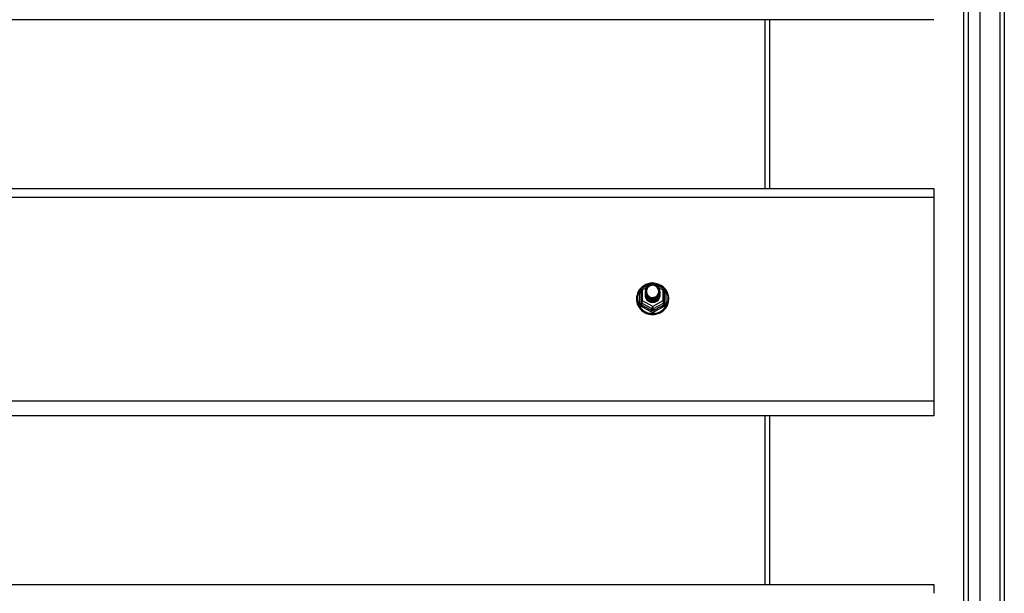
# Model space of a CAD drawing. Header units: inches. Extents: x 56.1 to 140.1, y 31.2 to 70.5.
# Tile 21 of 25: x 119.1 to 140.1, y 41.2 to 53.5. Entities that reach past the tile are written whole.
import ezdxf

# ---------------------------------------------------------------- set-up
doc = ezdxf.new("R2010")
doc.units = ezdxf.units.IN
doc.header["$MEASUREMENT"] = 0
doc.layers.add('Visible Edges(ANSI)', color=7, linetype='Continuous', lineweight=25)
doc.layers.add('Visible Tangent Edges(ANSI)', color=7, linetype='Continuous', lineweight=25)

msp = doc.modelspace()

# ---------------------------------------------------------------- linework, layer by layer
at = {"layer": 'Visible Edges(ANSI)'}
for p, q in [((139.197, 33.265), (139.197, 68.471)), ((139.551, 33.077), (139.551, 68.659)), ((140.063, 68.494), (140.063, 33.242)), ((138.563, 53.468), (98.929, 53.468)), ((135.063, 49.869), (135.063, 53.468)), ((98.929, 49.869), (138.563, 49.869)), ((138.563, 49.869), (138.563, 49.683)), ((138.563, 49.683), (138.563, 45.332)), ((132.309, 47.697), (132.309, 47.458)), ((132.329, 47.732), (132.544, 47.851)), ((132.582, 47.851), (132.797, 47.732)), ((132.817, 47.458), (132.817, 47.697)), ((132.409, 47.666), (132.409, 47.667)), ((132.409, 47.654), (132.409, 47.654)), ((132.409, 47.641), (132.409, 47.642)), ((132.409, 47.629), (132.409, 47.629)), ((132.409, 47.616), (132.409, 47.617)), ((132.409, 47.604), (132.409, 47.604)), ((132.409, 47.591), (132.409, 47.591)), ((132.716, 47.66), (132.716, 47.66)), ((132.716, 47.647), (132.716, 47.648)), ((132.716, 47.635), (132.716, 47.635)), ((132.716, 47.622), (132.716, 47.623)), ((132.716, 47.61), (132.716, 47.61)), ((132.716, 47.597), (132.716, 47.598)), ((132.309, 47.458), (132.309, 47.413)), ((132.545, 47.445), (132.543, 47.436)), ((132.817, 47.413), (132.817, 47.458)), ((138.563, 45.332), (138.563, 45.018)), ((138.563, 45.018), (98.929, 45.018)), ((135.063, 41.419), (135.063, 45.018)), ((98.929, 41.419), (138.563, 41.419)), ((138.563, 41.419), (138.563, 41.233))]:
    msp.add_line(p, q, dxfattribs=at)
at = {"layer": 'Visible Edges(ANSI)', "flags": 128}
for points in [[(132.537, 47.848), (132.512, 47.845), (132.488, 47.841), (132.463, 47.834), (132.44, 47.827), (132.417, 47.817), (132.395, 47.806), (132.373, 47.794), (132.353, 47.78), (132.334, 47.764), (132.316, 47.747), (132.299, 47.729), (132.283, 47.71), (132.269, 47.69), (132.257, 47.669), (132.246, 47.647), (132.237, 47.625), (132.23, 47.601), (132.224, 47.578), (132.22, 47.554), (132.218, 47.53), (132.218, 47.505), (132.219, 47.481), (132.223, 47.457), (132.228, 47.433), (132.235, 47.41), (132.243, 47.387), (132.254, 47.365), (132.266, 47.344), (132.279, 47.323), (132.294, 47.304), (132.311, 47.285), (132.328, 47.268), (132.347, 47.253), (132.367, 47.238), (132.389, 47.225), (132.411, 47.214), (132.433, 47.204), (132.457, 47.196), (132.481, 47.189), (132.505, 47.184), (132.53, 47.181), (132.555, 47.179), (132.58, 47.18), (132.605, 47.182), (132.629, 47.186), (132.654, 47.191), (132.677, 47.198), (132.701, 47.207), (132.723, 47.218), (132.745, 47.23), (132.765, 47.243), (132.785, 47.258), (132.804, 47.274), (132.821, 47.292), (132.837, 47.311), (132.851, 47.33), (132.864, 47.351), (132.876, 47.373), (132.885, 47.395), (132.893, 47.418), (132.9, 47.442), (132.904, 47.466), (132.907, 47.49), (132.908, 47.514)], [(132.43, 47.593), (132.414, 47.632), (132.409, 47.673), (132.417, 47.714), (132.437, 47.751), (132.467, 47.781), (132.505, 47.802), (132.547, 47.811), (132.591, 47.809), (132.632, 47.795), (132.668, 47.77), (132.695, 47.736), (132.712, 47.697), (132.716, 47.654), (132.708, 47.612), (132.688, 47.574), (132.658, 47.542), (132.621, 47.521), (132.578, 47.51), (132.535, 47.511), (132.493, 47.524), (132.458, 47.548), (132.43, 47.58), (132.414, 47.619), (132.409, 47.66)], [(132.447, 47.738), (132.446, 47.735), (132.444, 47.733), (132.443, 47.73), (132.442, 47.727), (132.441, 47.725), (132.44, 47.722), (132.439, 47.719), (132.438, 47.717), (132.438, 47.714), (132.437, 47.711), (132.436, 47.709), (132.436, 47.706), (132.435, 47.703), (132.434, 47.7), (132.434, 47.698), (132.434, 47.695), (132.433, 47.692), (132.433, 47.689), (132.433, 47.686), (132.433, 47.684), (132.433, 47.681), (132.433, 47.678), (132.433, 47.675), (132.433, 47.672)], [(132.433, 47.672), (132.433, 47.67), (132.433, 47.667), (132.433, 47.664), (132.433, 47.661), (132.433, 47.658), (132.433, 47.656), (132.433, 47.653), (132.434, 47.65), (132.434, 47.647), (132.435, 47.645), (132.435, 47.642), (132.436, 47.639), (132.436, 47.636), (132.437, 47.634), (132.438, 47.631), (132.439, 47.628), (132.439, 47.625), (132.44, 47.623), (132.441, 47.62), (132.442, 47.618), (132.444, 47.615), (132.445, 47.612), (132.446, 47.61), (132.447, 47.607)], [(132.449, 47.568), (132.472, 47.549), (132.498, 47.535), (132.526, 47.526), (132.556, 47.523), (132.586, 47.526), (132.615, 47.534), (132.642, 47.548), (132.665, 47.567), (132.684, 47.589), (132.697, 47.616), (132.705, 47.644), (132.707, 47.673), (132.702, 47.702), (132.692, 47.729), (132.675, 47.754), (132.654, 47.775), (132.629, 47.791), (132.601, 47.801), (132.571, 47.805), (132.541, 47.803), (132.512, 47.795), (132.486, 47.781), (132.464, 47.761), (132.447, 47.738)], [(132.908, 47.514), (132.906, 47.545), (132.902, 47.576), (132.894, 47.607), (132.884, 47.636), (132.871, 47.665), (132.855, 47.692), (132.836, 47.718), (132.816, 47.742), (132.793, 47.764), (132.768, 47.783), (132.741, 47.801), (132.712, 47.816), (132.683, 47.828), (132.652, 47.837), (132.621, 47.844), (132.589, 47.848)], [(132.409, 47.666), (132.409, 47.662), (132.41, 47.657), (132.41, 47.653), (132.41, 47.648), (132.411, 47.644), (132.412, 47.64), (132.413, 47.635), (132.414, 47.631), (132.415, 47.626), (132.416, 47.622), (132.418, 47.618), (132.419, 47.614), (132.421, 47.61), (132.423, 47.606), (132.425, 47.601), (132.427, 47.597), (132.43, 47.594), (132.432, 47.59), (132.434, 47.586), (132.437, 47.582), (132.44, 47.579), (132.443, 47.575), (132.446, 47.572), (132.449, 47.568)], [(132.409, 47.654), (132.411, 47.635), (132.414, 47.616), (132.421, 47.598), (132.43, 47.581), (132.441, 47.565), (132.454, 47.55), (132.469, 47.538), (132.486, 47.527), (132.504, 47.519), (132.523, 47.513), (132.543, 47.509), (132.563, 47.508), (132.583, 47.51), (132.603, 47.514), (132.622, 47.52), (132.64, 47.529), (132.656, 47.54), (132.671, 47.553), (132.685, 47.568), (132.696, 47.585), (132.705, 47.602), (132.711, 47.621), (132.715, 47.64), (132.716, 47.66)], [(132.716, 47.654), (132.716, 47.634), (132.712, 47.614), (132.706, 47.594), (132.698, 47.576), (132.687, 47.559), (132.674, 47.543), (132.658, 47.53), (132.641, 47.518), (132.623, 47.509), (132.603, 47.502), (132.583, 47.498), (132.563, 47.496), (132.542, 47.497), (132.522, 47.501), (132.503, 47.507), (132.484, 47.516), (132.467, 47.527), (132.452, 47.54), (132.439, 47.555), (132.428, 47.572), (132.419, 47.59), (132.413, 47.609), (132.41, 47.628), (132.409, 47.648)], [(132.409, 47.641), (132.411, 47.622), (132.414, 47.603), (132.421, 47.585), (132.43, 47.568), (132.441, 47.552), (132.454, 47.538), (132.469, 47.525), (132.486, 47.515), (132.504, 47.506), (132.523, 47.5), (132.543, 47.497), (132.563, 47.496), (132.583, 47.497), (132.603, 47.501), (132.622, 47.508), (132.64, 47.517), (132.656, 47.528), (132.671, 47.541), (132.685, 47.556), (132.696, 47.572), (132.705, 47.59), (132.711, 47.609), (132.715, 47.628), (132.716, 47.647)], [(132.716, 47.641), (132.716, 47.621), (132.712, 47.601), (132.706, 47.582), (132.698, 47.564), (132.687, 47.546), (132.674, 47.531), (132.658, 47.517), (132.641, 47.506), (132.623, 47.496), (132.603, 47.49), (132.583, 47.485), (132.563, 47.484), (132.542, 47.485), (132.522, 47.489), (132.503, 47.495), (132.484, 47.504), (132.467, 47.515), (132.452, 47.528), (132.439, 47.543), (132.428, 47.559), (132.419, 47.577), (132.413, 47.596), (132.41, 47.615), (132.409, 47.635)], [(132.409, 47.629), (132.411, 47.61), (132.414, 47.591), (132.421, 47.573), (132.43, 47.555), (132.441, 47.54), (132.454, 47.525), (132.469, 47.513), (132.486, 47.502), (132.504, 47.494), (132.523, 47.488), (132.543, 47.484), (132.563, 47.483), (132.583, 47.485), (132.603, 47.489), (132.622, 47.495), (132.64, 47.504), (132.656, 47.515), (132.671, 47.528), (132.685, 47.543), (132.696, 47.56), (132.705, 47.577), (132.711, 47.596), (132.715, 47.615), (132.716, 47.635)], [(132.716, 47.629), (132.716, 47.609), (132.712, 47.589), (132.706, 47.569), (132.698, 47.551), (132.687, 47.534), (132.674, 47.518), (132.658, 47.505), (132.641, 47.493), (132.623, 47.484), (132.603, 47.477), (132.583, 47.473), (132.563, 47.471), (132.542, 47.472), (132.522, 47.476), (132.503, 47.482), (132.484, 47.491), (132.467, 47.502), (132.452, 47.515), (132.439, 47.53), (132.428, 47.547), (132.419, 47.565), (132.413, 47.584), (132.41, 47.603), (132.409, 47.623)], [(132.409, 47.616), (132.411, 47.597), (132.414, 47.578), (132.421, 47.56), (132.43, 47.543), (132.441, 47.527), (132.454, 47.513), (132.469, 47.5), (132.486, 47.49), (132.504, 47.481), (132.523, 47.475), (132.543, 47.472), (132.563, 47.471), (132.583, 47.472), (132.603, 47.476), (132.622, 47.483), (132.64, 47.492), (132.656, 47.503), (132.671, 47.516), (132.685, 47.531), (132.696, 47.547), (132.705, 47.565), (132.711, 47.583), (132.715, 47.603), (132.716, 47.622)], [(132.716, 47.616), (132.716, 47.596), (132.712, 47.576), (132.706, 47.557), (132.698, 47.538), (132.687, 47.521), (132.674, 47.506), (132.658, 47.492), (132.641, 47.481), (132.623, 47.471), (132.603, 47.464), (132.583, 47.46), (132.563, 47.459), (132.542, 47.46), (132.522, 47.463), (132.503, 47.47), (132.484, 47.479), (132.467, 47.49), (132.452, 47.503), (132.439, 47.518), (132.428, 47.534), (132.419, 47.552), (132.413, 47.571), (132.41, 47.59), (132.409, 47.61)], [(132.409, 47.604), (132.411, 47.584), (132.414, 47.566), (132.421, 47.548), (132.43, 47.53), (132.441, 47.515), (132.454, 47.5), (132.469, 47.488), (132.486, 47.477), (132.504, 47.469), (132.523, 47.463), (132.543, 47.459), (132.563, 47.458), (132.583, 47.46), (132.603, 47.464), (132.622, 47.47), (132.64, 47.479), (132.656, 47.49), (132.671, 47.503), (132.685, 47.518), (132.696, 47.535), (132.705, 47.552), (132.711, 47.571), (132.715, 47.59), (132.716, 47.61)], [(132.716, 47.604), (132.716, 47.584), (132.712, 47.564), (132.706, 47.544), (132.698, 47.526), (132.687, 47.509), (132.674, 47.493), (132.658, 47.48), (132.641, 47.468), (132.623, 47.459), (132.603, 47.452), (132.583, 47.448), (132.563, 47.446), (132.542, 47.447), (132.522, 47.451), (132.503, 47.457), (132.484, 47.466), (132.467, 47.477), (132.452, 47.49), (132.439, 47.505), (132.428, 47.522), (132.419, 47.54), (132.413, 47.558), (132.41, 47.578), (132.409, 47.598)], [(132.409, 47.591), (132.411, 47.572), (132.414, 47.553), (132.421, 47.535), (132.43, 47.518), (132.441, 47.502), (132.454, 47.488), (132.469, 47.475), (132.486, 47.465), (132.504, 47.456), (132.523, 47.45), (132.543, 47.447), (132.563, 47.446), (132.583, 47.447), (132.603, 47.451), (132.622, 47.458), (132.64, 47.467), (132.656, 47.478), (132.671, 47.491), (132.685, 47.506), (132.696, 47.522), (132.705, 47.54), (132.711, 47.558), (132.715, 47.578), (132.716, 47.597)], [(132.543, 47.436), (132.535, 47.438), (132.527, 47.439), (132.519, 47.441), (132.511, 47.444), (132.504, 47.447), (132.496, 47.45), (132.489, 47.454), (132.482, 47.458), (132.475, 47.462), (132.469, 47.467), (132.462, 47.472), (132.456, 47.478), (132.451, 47.483), (132.445, 47.489), (132.44, 47.496), (132.436, 47.502), (132.431, 47.509), (132.427, 47.516), (132.424, 47.523), (132.421, 47.53), (132.418, 47.538), (132.416, 47.545), (132.414, 47.553), (132.413, 47.561)], [(132.447, 47.607), (132.447, 47.607), (132.446, 47.606), (132.445, 47.606), (132.444, 47.605), (132.444, 47.604), (132.443, 47.604), (132.442, 47.603), (132.442, 47.603), (132.441, 47.602), (132.44, 47.601), (132.439, 47.601), (132.439, 47.6), (132.438, 47.6), (132.437, 47.599), (132.437, 47.598), (132.436, 47.598), (132.435, 47.597), (132.434, 47.597), (132.434, 47.596), (132.433, 47.595), (132.432, 47.595), (132.432, 47.594), (132.431, 47.594), (132.43, 47.593)]]:
    msp.add_lwpolyline(points, dxfattribs=at)
at = {"layer": 'Visible Edges(ANSI)'}
for centre, start, end in [((132.348, 47.697), 119.1745, 180), ((132.563, 47.817), 60.8255, 119.1745), ((132.777, 47.697), 0, 60.8255)]:
    msp.add_arc(centre, 0.0394, start, end, dxfattribs=at)
for centre, major_axis, start_param, end_param in [((132.563, 47.673), (0.134, 0), 3.671471, 8.899926), ((132.563, 47.588), (-0.158, 0), 6.032414, 9.675269), ((132.563, 47.668), (0.154, 0), 3.669461, 3.875388)]:
    msp.add_ellipse(centre, major_axis=major_axis, ratio=0.966998, start_param=start_param, end_param=end_param, dxfattribs=at)
at = {"layer": 'Visible Tangent Edges(ANSI)'}
for p, q in [((139.964, 69.269), (139.964, 32.467)), ((139.296, 33.135), (139.296, 68.601)), ((134.964, 49.869), (134.964, 53.468)), ((98.929, 49.683), (138.563, 49.683)), ((132.348, 47.707), (132.446, 47.762)), ((132.348, 47.468), (132.348, 47.707)), ((132.531, 47.809), (132.563, 47.827)), ((132.563, 47.827), (132.597, 47.808)), ((132.673, 47.766), (132.777, 47.707)), ((132.777, 47.707), (132.777, 47.468)), ((132.285, 47.41), (132.285, 47.637)), ((132.563, 47.348), (132.348, 47.468)), ((132.777, 47.468), (132.563, 47.348)), ((132.841, 47.637), (132.841, 47.41)), ((132.329, 47.425), (132.543, 47.305)), ((132.329, 47.38), (132.329, 47.425)), ((132.543, 47.305), (132.543, 47.26)), ((132.582, 47.305), (132.797, 47.425)), ((132.582, 47.26), (132.582, 47.305)), ((132.797, 47.425), (132.797, 47.38)), ((138.563, 45.332), (98.929, 45.332)), ((134.964, 41.419), (134.964, 45.018))]:
    msp.add_line(p, q, dxfattribs=at)
at = {"layer": 'Visible Tangent Edges(ANSI)', "flags": 128}
for points in [[(132.309, 47.69), (132.307, 47.688), (132.305, 47.686), (132.303, 47.684), (132.302, 47.682), (132.3, 47.68), (132.299, 47.678), (132.297, 47.676), (132.296, 47.674), (132.294, 47.672), (132.293, 47.67), (132.292, 47.668), (132.291, 47.665), (132.29, 47.663), (132.289, 47.661), (132.288, 47.658), (132.287, 47.656), (132.287, 47.654), (132.286, 47.651), (132.286, 47.649), (132.285, 47.647), (132.285, 47.644), (132.285, 47.642), (132.285, 47.639), (132.285, 47.637)], [(132.841, 47.637), (132.841, 47.639), (132.841, 47.642), (132.841, 47.644), (132.84, 47.647), (132.84, 47.649), (132.839, 47.651), (132.839, 47.654), (132.838, 47.656), (132.837, 47.658), (132.837, 47.661), (132.836, 47.663), (132.835, 47.665), (132.834, 47.668), (132.832, 47.67), (132.831, 47.672), (132.83, 47.674), (132.828, 47.676), (132.827, 47.678), (132.825, 47.68), (132.824, 47.682), (132.822, 47.684), (132.82, 47.686), (132.819, 47.688), (132.817, 47.69)], [(132.285, 47.41), (132.285, 47.407), (132.285, 47.403), (132.285, 47.4), (132.286, 47.397), (132.286, 47.394), (132.287, 47.391), (132.288, 47.387), (132.289, 47.384), (132.29, 47.381), (132.292, 47.379), (132.293, 47.376), (132.295, 47.373), (132.296, 47.37), (132.298, 47.368), (132.3, 47.365), (132.302, 47.363), (132.304, 47.36), (132.307, 47.358), (132.309, 47.356), (132.311, 47.354), (132.314, 47.352), (132.317, 47.35), (132.319, 47.349), (132.322, 47.347)], [(132.329, 47.38), (132.327, 47.381), (132.326, 47.381), (132.324, 47.382), (132.323, 47.383), (132.322, 47.384), (132.32, 47.385), (132.319, 47.386), (132.318, 47.387), (132.317, 47.389), (132.316, 47.39), (132.315, 47.391), (132.314, 47.393), (132.313, 47.394), (132.313, 47.396), (132.312, 47.397), (132.311, 47.399), (132.311, 47.401), (132.31, 47.402), (132.31, 47.404), (132.309, 47.406), (132.309, 47.408), (132.309, 47.409), (132.309, 47.411), (132.309, 47.413)], [(132.582, 47.26), (132.581, 47.259), (132.579, 47.258), (132.578, 47.257), (132.576, 47.257), (132.575, 47.256), (132.573, 47.256), (132.571, 47.255), (132.57, 47.255), (132.568, 47.254), (132.566, 47.254), (132.565, 47.254), (132.563, 47.254), (132.561, 47.254), (132.559, 47.254), (132.558, 47.254), (132.556, 47.255), (132.554, 47.255), (132.553, 47.256), (132.551, 47.256), (132.549, 47.257), (132.548, 47.257), (132.546, 47.258), (132.545, 47.259), (132.543, 47.26)], [(132.817, 47.413), (132.817, 47.411), (132.817, 47.409), (132.816, 47.408), (132.816, 47.406), (132.816, 47.404), (132.815, 47.402), (132.815, 47.401), (132.814, 47.399), (132.814, 47.397), (132.813, 47.396), (132.812, 47.394), (132.811, 47.393), (132.811, 47.391), (132.81, 47.39), (132.809, 47.389), (132.807, 47.387), (132.806, 47.386), (132.805, 47.385), (132.804, 47.384), (132.803, 47.383), (132.801, 47.382), (132.8, 47.381), (132.798, 47.381), (132.797, 47.38)], [(132.804, 47.347), (132.806, 47.349), (132.809, 47.35), (132.812, 47.352), (132.814, 47.354), (132.817, 47.356), (132.819, 47.358), (132.821, 47.36), (132.823, 47.363), (132.825, 47.365), (132.827, 47.368), (132.829, 47.37), (132.831, 47.373), (132.833, 47.376), (132.834, 47.379), (132.835, 47.381), (132.836, 47.384), (132.838, 47.387), (132.838, 47.391), (132.839, 47.394), (132.84, 47.397), (132.84, 47.4), (132.841, 47.403), (132.841, 47.407), (132.841, 47.41)], [(132.525, 47.234), (132.528, 47.232), (132.531, 47.231), (132.534, 47.229), (132.537, 47.228), (132.54, 47.227), (132.543, 47.226), (132.547, 47.225), (132.55, 47.224), (132.553, 47.224), (132.556, 47.223), (132.56, 47.223), (132.563, 47.223), (132.566, 47.223), (132.569, 47.223), (132.573, 47.224), (132.576, 47.224), (132.579, 47.225), (132.582, 47.226), (132.585, 47.227), (132.588, 47.228), (132.591, 47.229), (132.594, 47.231), (132.597, 47.232), (132.6, 47.234)]]:
    msp.add_lwpolyline(points, dxfattribs=at)
at = {"layer": 'Visible Tangent Edges(ANSI)'}
for centre, major_axis, ratio, start_param, end_param in [((132.563, 47.52), (0.331, 0), 0.966998, 1.708073, 7.716705), ((132.348, 47.697), (-0.0394, 0), 0.254784, 4.712389, 6.283185), ((132.348, 47.697), (-0.0192, 0.0344), 0.127392, 4.936728, 6.283185), ((132.563, 47.817), (-0.0192, 0.0344), 0.127392, 4.936728, 6.283185), ((132.563, 47.817), (0.0192, 0.0344), 0.127392, 0, 1.346458), ((132.777, 47.697), (0.0192, 0.0344), 0.127392, 0, 1.346458), ((132.777, 47.697), (0.0394, 0), 0.254784, 0, 1.570796), ((132.269, 47.652), (0.0394, 0), 0.420933, 5.107073, 6.283185), ((132.348, 47.458), (-0.0394, 0), 0.254784, 4.712389, 6.283185), ((132.348, 47.458), (-0.0192, -0.0344), 0.127392, 4.48805, 6.058847), ((132.777, 47.458), (0.0394, 0), 0.254784, 0, 1.570796), ((132.777, 47.458), (0.0192, -0.0344), 0.127392, 0.224339, 1.795135), ((132.856, 47.652), (-0.0394, 0), 0.420933, 0, 1.176113), ((132.269, 47.413), (0.0394, 0), 0.080687, 5.107073, 6.283185), ((132.348, 47.458), (-0.0394, 0), 0.966998, 0, 1.047198), ((132.309, 47.347), (0.0178, 0.0351), 0.295528, 4.874003, 6.050115), ((132.424, 47.123), (0.573, -0.342), 0.220649, 1.524932, 1.878631), ((132.436, 47.143), (-0.605, 0.361), 0.220649, 4.666525, 5.020223), ((132.523, 47.227), (0.0205, 0.0336), 0.044718, 0.222707, 1.398819), ((132.563, 47.338), (-0.0192, -0.0344), 0.127392, 4.48805, 6.058847), ((132.563, 47.338), (0.0394, 0), 0.966998, 4.18879, 5.235988), ((132.563, 47.338), (0.0192, -0.0344), 0.127392, 0.224339, 1.795135), ((132.69, 47.143), (-0.605, -0.361), 0.220649, 4.404555, 4.758253), ((132.602, 47.227), (-0.0205, 0.0336), 0.044718, 4.884366, 6.060479), ((132.702, 47.123), (0.573, 0.342), 0.220649, 1.262962, 1.61666), ((132.817, 47.347), (-0.0178, 0.0351), 0.295528, 0.23307, 1.409183), ((132.777, 47.458), (0.0394, 0), 0.966998, 5.235988, 6.283185), ((132.856, 47.413), (-0.0394, 0), 0.080687, 0, 1.176113)]:
    msp.add_ellipse(centre, major_axis=major_axis, ratio=ratio, start_param=start_param, end_param=end_param, dxfattribs=at)

doc.saveas('drawing.dxf')
